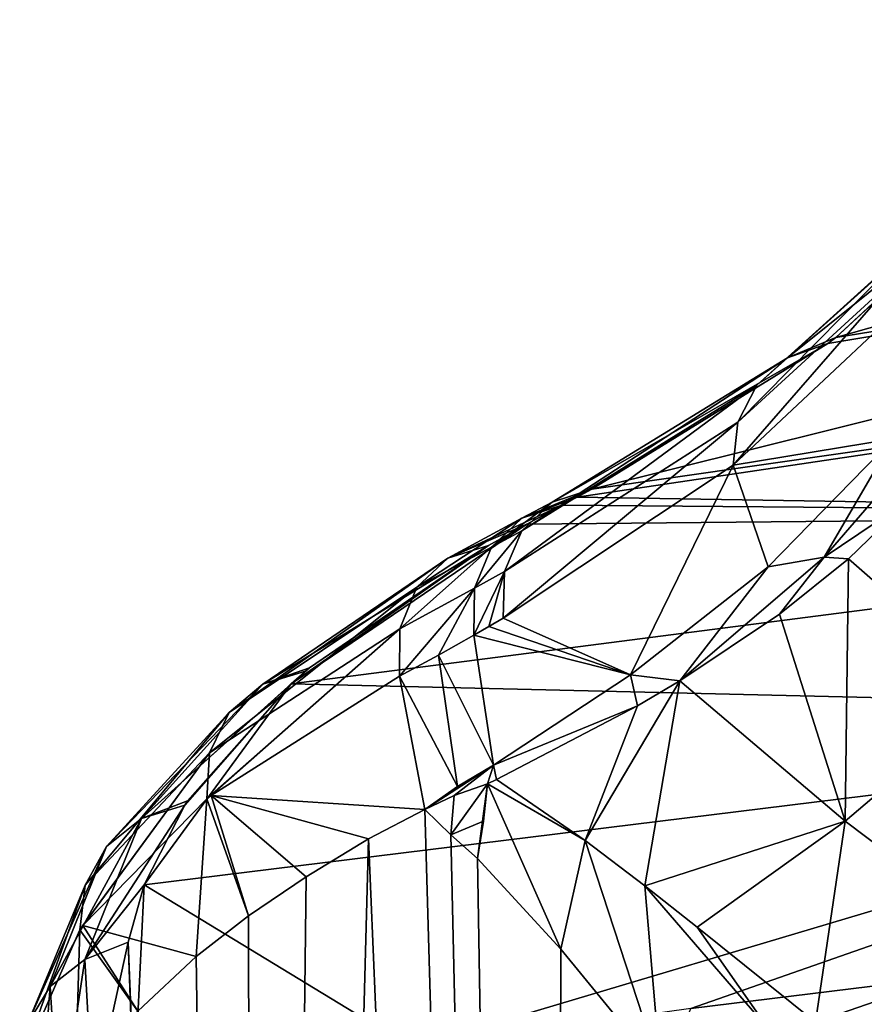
# Model space of a CAD drawing. Header units: millimetres. Extents: x -146 to 149, y -375 to 194.
# Tile 31 of 41: x 92 to 100, y 122 to 131. Entities that reach past the tile are written whole.
import ezdxf

# ---------------------------------------------------------------- set-up
doc = ezdxf.new("R2010")
doc.units = ezdxf.units.MM
doc.header["$LTSCALE"] = 309.490804
for name, color, linetype in [('18', 7, 'CONTINUOUS'), ('20', 7, 'CONTINUOUS'), ('21', 7, 'CONTINUOUS'), ('22', 7, 'CONTINUOUS'), ('26', 7, 'CONTINUOUS'), ('43', 7, 'CONTINUOUS'), ('44', 7, 'CONTINUOUS'), ('45', 7, 'CONTINUOUS'), ('55', 7, 'CONTINUOUS'), ('56', 7, 'CONTINUOUS'), ('67', 7, 'CONTINUOUS'), ('68', 7, 'CONTINUOUS'), ('92', 7, 'CONTINUOUS'), ('93', 7, 'CONTINUOUS'), ('94', 7, 'CONTINUOUS'), ('95', 7, 'CONTINUOUS')]:
    doc.layers.add(name, color=color, linetype=linetype)

msp = doc.modelspace()

# ---------------------------------------------------------------- linework, layer by layer
at = {"layer": '18', "color": 7, "linetype": 'CONTINUOUS', "true_color": 0xa2afbf}
for points in [[(95.1377, 123.4708, 27.9792), (96.8773, 82.2104, 27.1142), (95.6809, 123.7543, 28.9729), (95.1377, 123.4708, 27.9792)], [(95.6809, 123.7543, 28.9729), (96.8773, 82.2104, 27.1142), (95.9344, 123.5098, 29.3761), (95.6809, 123.7543, 28.9729)], [(95.9344, 123.5098, 29.3761), (96.8773, 82.2104, 27.1142), (96.1936, 123.2794, 29.7733), (95.9344, 123.5098, 29.3761)], [(94.0572, 82.7639, 22.606), (96.8773, 82.2104, 27.1142), (95.1377, 123.4708, 27.9792), (94.0572, 82.7639, 22.606)], [(94.5319, 123.1018, 26.7509), (94.0572, 82.7639, 22.606), (95.1377, 123.4708, 27.9792), (94.5319, 123.1018, 26.7509)], [(96.1936, 123.2794, 29.7733), (96.8773, 82.2104, 27.1142), (96.9974, 122.4007, 30.8946), (96.1936, 123.2794, 29.7733)], [(93.9767, 122.7233, 25.4829), (94.0572, 82.7639, 22.606), (94.5319, 123.1018, 26.7509), (93.9767, 122.7233, 25.4829)], [(93.4677, 122.3289, 24.1572), (94.0572, 82.7639, 22.606), (93.9767, 122.7233, 25.4829), (93.4677, 122.3289, 24.1572)], [(96.9974, 122.4007, 30.8946), (96.8773, 82.2104, 27.1142), (97.9642, 121.2234, 32.0722), (96.9974, 122.4007, 30.8946)], [(92.9047, 121.8021, 22.4186), (94.0572, 82.7639, 22.606), (93.4677, 122.3289, 24.1572), (92.9047, 121.8021, 22.4186)]]:
    msp.add_3dface(points, dxfattribs=at)
at = {"layer": '20', "color": 7, "linetype": 'CONTINUOUS', "true_color": 0xa2afbf}
for points in [[(101.2072, 129.7584, 40.1586), (110.5357, 131.4021, 39.7196), (99.6616, 128.3241, 34.8899), (101.2072, 129.7584, 40.1586)], [(99.6616, 128.3241, 34.8899), (110.5357, 131.4021, 39.7196), (109.7688, 129.9608, 34.4372), (99.6616, 128.3241, 34.8899)], [(99.5835, 128.266, 34.6796), (109.7688, 129.9608, 34.4372), (97.2996, 126.8561, 29.645), (99.5835, 128.266, 34.6796)], [(97.2996, 126.8561, 29.645), (109.7688, 129.9608, 34.4372), (108.5942, 128.4764, 29.1782), (97.2996, 126.8561, 29.645)], [(99.6616, 128.3241, 34.8899), (109.7688, 129.9608, 34.4372), (99.5835, 128.266, 34.6796), (99.6616, 128.3241, 34.8899)], [(101.1626, 129.7049, 39.9591), (101.2072, 129.7584, 40.1586), (99.6616, 128.3241, 34.8899), (101.1626, 129.7049, 39.9591)]]:
    msp.add_3dface(points, dxfattribs=at)
at = {"layer": '21', "color": 7, "linetype": 'CONTINUOUS', "true_color": 0xa2afbf}
for points in [[(97.2996, 126.8561, 29.645), (108.5942, 128.4764, 29.1782), (97.1558, 126.7794, 29.3748), (97.2996, 126.8561, 29.645)], [(97.1558, 126.7794, 29.3748), (108.5942, 128.4764, 29.1782), (107.1424, 126.6161, 22.8944), (97.1558, 126.7794, 29.3748)], [(97.0075, 126.7003, 29.1011), (97.1558, 126.7794, 29.3748), (107.1424, 126.6161, 22.8944), (97.0075, 126.7003, 29.1011)], [(96.6691, 126.5172, 28.4796), (97.0075, 126.7003, 29.1011), (107.1424, 126.6161, 22.8944), (96.6691, 126.5172, 28.4796)], [(94.3885, 124.9709, 23.403), (96.6691, 126.5172, 28.4796), (107.1424, 126.6161, 22.8944), (94.3885, 124.9709, 23.403)], [(94.3885, 124.9709, 23.403), (107.1424, 126.6161, 22.8944), (106.4349, 124.6875, 16.6245), (94.3885, 124.9709, 23.403)], [(96.2983, 126.3103, 27.7906), (96.6691, 126.5172, 28.4796), (94.3885, 124.9709, 23.403), (96.2983, 126.3103, 27.7906)], [(94.5666, 125.126, 23.9077), (96.2983, 126.3103, 27.7906), (94.3885, 124.9709, 23.403), (94.5666, 125.126, 23.9077)], [(94.5276, 125.0928, 23.7997), (94.5666, 125.126, 23.9077), (94.3885, 124.9709, 23.403), (94.5276, 125.0928, 23.7997)], [(93.3588, 123.7953, 19.6099), (94.3885, 124.9709, 23.403), (92.9664, 123.0258, 17.1624), (93.3588, 123.7953, 19.6099)], [(92.9664, 123.0258, 17.1624), (94.3885, 124.9709, 23.403), (106.4349, 124.6875, 16.6245), (92.9664, 123.0258, 17.1624)], [(93.3861, 123.8368, 19.7427), (94.3885, 124.9709, 23.403), (93.3588, 123.7953, 19.6099), (93.3861, 123.8368, 19.7427)], [(92.9664, 123.0258, 17.1624), (106.4349, 124.6875, 16.6245), (95.5592, 121.4472, 10.7936), (92.9664, 123.0258, 17.1624)], [(95.5592, 121.4472, 10.7936), (106.4349, 124.6875, 16.6245), (98.2564, 121.8261, 10.6706), (95.5592, 121.4472, 10.7936)], [(98.2564, 121.8261, 10.6706), (106.4349, 124.6875, 16.6245), (100.9604, 122.1608, 10.5619), (98.2564, 121.8261, 10.6706)], [(92.8096, 122.4686, 15.4077), (92.9664, 123.0258, 17.1624), (92.8697, 121.0241, 10.9309), (92.8096, 122.4686, 15.4077)], [(92.8697, 121.0241, 10.9309), (92.9664, 123.0258, 17.1624), (95.5592, 121.4472, 10.7936), (92.8697, 121.0241, 10.9309)], [(92.8633, 121.0483, 11.0052), (92.8096, 122.4686, 15.4077), (92.8697, 121.0241, 10.9309), (92.8633, 121.0483, 11.0052)]]:
    msp.add_3dface(points, dxfattribs=at)
at = {"layer": '22', "color": 7, "linetype": 'CONTINUOUS', "true_color": 0xa2afbf}
for points in [[(98.2564, 121.8261, 10.6706), (100.9604, 122.1608, 10.5619), (97.456, 119.7755, 5.3231), (98.2564, 121.8261, 10.6706)], [(97.456, 119.7755, 5.3231), (100.9604, 122.1608, 10.5619), (100.0889, 119.4162, 3.3964), (97.456, 119.7755, 5.3231)]]:
    msp.add_3dface(points, dxfattribs=at)
at = {"layer": '26', "color": 7, "linetype": 'CONTINUOUS', "true_color": 0xa2afbf}
for points in [[(101.2396, 124.9061, 40.323), (100.378, 126.7564, 40.7723), (99.7849, 126.1814, 38.5388), (101.2396, 124.9061, 40.323)], [(99.7503, 123.6403, 36.0619), (99.7849, 126.1814, 38.5388), (99.1169, 125.6469, 36.4678), (99.7503, 123.6403, 36.0619)], [(99.7503, 123.6403, 36.0619), (101.2396, 124.9061, 40.323), (99.7849, 126.1814, 38.5388), (99.7503, 123.6403, 36.0619)], [(98.1513, 125.0009, 33.9572), (99.7503, 123.6403, 36.0619), (99.1169, 125.6469, 36.4678), (98.1513, 125.0009, 33.9572)], [(97.2342, 123.4521, 31.4971), (97.8124, 123.0147, 32.2911), (98.1513, 125.0009, 33.9572), (97.2342, 123.4521, 31.4971)], [(97.7402, 124.7577, 33.0094), (97.2342, 123.4521, 31.4971), (98.1513, 125.0009, 33.9572), (97.7402, 124.7577, 33.0094)], [(98.1513, 125.0009, 33.9572), (97.8124, 123.0147, 32.2911), (99.7503, 123.6403, 36.0619), (98.1513, 125.0009, 33.9572)], [(99.7503, 123.6403, 36.0619), (101.4284, 122.3746, 37.8602), (101.2396, 124.9061, 40.323), (99.7503, 123.6403, 36.0619)], [(96.3756, 124.0446, 30.2244), (97.2342, 123.4521, 31.4971), (97.7402, 124.7577, 33.0094), (96.3756, 124.0446, 30.2244)], [(96.2878, 124.0025, 30.0605), (97.2342, 123.4521, 31.4971), (96.3756, 124.0446, 30.2244), (96.2878, 124.0025, 30.0605)], [(97.8124, 123.0147, 32.2911), (98.318, 122.613, 32.9407), (99.7503, 123.6403, 36.0619), (97.8124, 123.0147, 32.2911)], [(98.318, 122.613, 32.9407), (99.4647, 121.6931, 34.2773), (99.7503, 123.6403, 36.0619), (98.318, 122.613, 32.9407)], [(99.7503, 123.6403, 36.0619), (99.4647, 121.6931, 34.2773), (101.4284, 122.3746, 37.8602), (99.7503, 123.6403, 36.0619)], [(99.4647, 121.6931, 34.2773), (100.8772, 120.5969, 35.6951), (101.4284, 122.3746, 37.8602), (99.4647, 121.6931, 34.2773)]]:
    msp.add_3dface(points, dxfattribs=at)
at = {"layer": '43', "color": 7, "linetype": 'CONTINUOUS', "true_color": 0xa2afbf}
for points in [[(93.6125, 123.8881, 24.6413), (95.6809, 123.7543, 28.9729), (95.4367, 125.0438, 28.6485), (93.6125, 123.8881, 24.6413)], [(92.3707, 122.6305, 20.3339), (93.4677, 122.3289, 24.1572), (93.5715, 123.8558, 24.5297), (92.3707, 122.6305, 20.3339)], [(93.4677, 122.3289, 24.1572), (93.9767, 122.7233, 25.4829), (93.5715, 123.8558, 24.5297), (93.4677, 122.3289, 24.1572)], [(93.5715, 123.8558, 24.5297), (93.9767, 122.7233, 25.4829), (93.6125, 123.8881, 24.6413), (93.5715, 123.8558, 24.5297)], [(93.9767, 122.7233, 25.4829), (94.5319, 123.1018, 26.7509), (93.6125, 123.8881, 24.6413), (93.9767, 122.7233, 25.4829)], [(94.5319, 123.1018, 26.7509), (95.1377, 123.4708, 27.9792), (93.6125, 123.8881, 24.6413), (94.5319, 123.1018, 26.7509)], [(95.1377, 123.4708, 27.9792), (95.6809, 123.7543, 28.9729), (93.6125, 123.8881, 24.6413), (95.1377, 123.4708, 27.9792)], [(92.3421, 122.59, 20.1964), (92.9047, 121.8021, 22.4186), (92.3707, 122.6305, 20.3339), (92.3421, 122.59, 20.1964)], [(92.9047, 121.8021, 22.4186), (93.4677, 122.3289, 24.1572), (92.3707, 122.6305, 20.3339), (92.9047, 121.8021, 22.4186)], [(91.7601, 121.2658, 15.7475), (92.2966, 121.0545, 19.9564), (92.3421, 122.59, 20.1964), (91.7601, 121.2658, 15.7475)], [(92.2966, 121.0545, 19.9564), (92.9047, 121.8021, 22.4186), (92.3421, 122.59, 20.1964), (92.2966, 121.0545, 19.9564)]]:
    msp.add_3dface(points, dxfattribs=at)
at = {"layer": '44', "color": 7, "linetype": 'CONTINUOUS', "true_color": 0xa2afbf}
for points in [[(96.3468, 124.1823, 30.1993), (96.1568, 125.4426, 29.9491), (95.8142, 125.248, 29.334), (96.3468, 124.1823, 30.1993)], [(95.4367, 125.0438, 28.6485), (95.9999, 123.9758, 29.5512), (95.8142, 125.248, 29.334), (95.4367, 125.0438, 28.6485)], [(95.9999, 123.9758, 29.5512), (96.3468, 124.1823, 30.1993), (95.8142, 125.248, 29.334), (95.9999, 123.9758, 29.5512)], [(95.4367, 125.0438, 28.6485), (95.6809, 123.7543, 28.9729), (95.9999, 123.9758, 29.5512), (95.4367, 125.0438, 28.6485)]]:
    msp.add_3dface(points, dxfattribs=at)
at = {"layer": '45', "color": 7, "linetype": 'CONTINUOUS', "true_color": 0xa2afbf}
for points in [[(100.2225, 128.5469, 40.4452), (98.6666, 127.0872, 35.32), (100.2179, 127.3421, 40.6465), (100.2225, 128.5469, 40.4452)], [(100.2179, 127.3421, 40.6465), (98.6666, 127.0872, 35.32), (99.0056, 126.1041, 36.3771), (100.2179, 127.3421, 40.6465)], [(98.6666, 127.0872, 35.32), (96.4414, 125.6078, 30.4656), (97.6728, 125.0592, 32.9527), (98.6666, 127.0872, 35.32)], [(99.0056, 126.1041, 36.3771), (98.6666, 127.0872, 35.32), (97.6728, 125.0592, 32.9527), (99.0056, 126.1041, 36.3771)], [(96.4414, 125.6078, 30.4656), (96.3012, 125.5265, 30.209), (97.6728, 125.0592, 32.9527), (96.4414, 125.6078, 30.4656)], [(96.3012, 125.5265, 30.209), (96.1568, 125.4426, 29.9491), (97.6728, 125.0592, 32.9527), (96.3012, 125.5265, 30.209)], [(96.1568, 125.4426, 29.9491), (96.3468, 124.1823, 30.1993), (97.6728, 125.0592, 32.9527), (96.1568, 125.4426, 29.9491)]]:
    msp.add_3dface(points, dxfattribs=at)
at = {"layer": '55', "color": 7, "linetype": 'CONTINUOUS', "true_color": 0xa2afbf}
for points in [[(100.2179, 127.3421, 40.6465), (99.0056, 126.1041, 36.3771), (99.5485, 126.1963, 37.9479), (100.2179, 127.3421, 40.6465)], [(99.5485, 126.1963, 37.9479), (100.378, 126.7564, 40.7723), (100.5415, 127.3461, 41.9932), (99.5485, 126.1963, 37.9479)], [(100.2179, 127.3421, 40.6465), (99.5485, 126.1963, 37.9479), (100.5415, 127.3461, 41.9932), (100.2179, 127.3421, 40.6465)], [(99.7849, 126.1814, 38.5388), (100.378, 126.7564, 40.7723), (99.5485, 126.1963, 37.9479), (99.7849, 126.1814, 38.5388)], [(99.0056, 126.1041, 36.3771), (98.1513, 125.0009, 33.9572), (99.5485, 126.1963, 37.9479), (99.0056, 126.1041, 36.3771)], [(98.1513, 125.0009, 33.9572), (99.1169, 125.6469, 36.4678), (99.5485, 126.1963, 37.9479), (98.1513, 125.0009, 33.9572)], [(99.1169, 125.6469, 36.4678), (99.7849, 126.1814, 38.5388), (99.5485, 126.1963, 37.9479), (99.1169, 125.6469, 36.4678)], [(98.1513, 125.0009, 33.9572), (99.0056, 126.1041, 36.3771), (97.6728, 125.0592, 32.9527), (98.1513, 125.0009, 33.9572)], [(96.3468, 124.1823, 30.1993), (97.7402, 124.7577, 33.0094), (97.6728, 125.0592, 32.9527), (96.3468, 124.1823, 30.1993)], [(97.7402, 124.7577, 33.0094), (98.1513, 125.0009, 33.9572), (97.6728, 125.0592, 32.9527), (97.7402, 124.7577, 33.0094)], [(96.3756, 124.0446, 30.2244), (97.7402, 124.7577, 33.0094), (96.3468, 124.1823, 30.1993), (96.3756, 124.0446, 30.2244)]]:
    msp.add_3dface(points, dxfattribs=at)
at = {"layer": '56', "color": 7, "linetype": 'CONTINUOUS', "true_color": 0xa2afbf}
for points in [[(95.9999, 123.9758, 29.5512), (95.6809, 123.7543, 28.9729), (96.3468, 124.1823, 30.1993), (95.9999, 123.9758, 29.5512)], [(96.3468, 124.1823, 30.1993), (95.6809, 123.7543, 28.9729), (95.9678, 123.8894, 29.483), (96.3468, 124.1823, 30.1993)], [(96.2878, 124.0025, 30.0605), (96.3468, 124.1823, 30.1993), (95.9678, 123.8894, 29.483), (96.2878, 124.0025, 30.0605)], [(96.2878, 124.0025, 30.0605), (96.3756, 124.0446, 30.2244), (96.3468, 124.1823, 30.1993), (96.2878, 124.0025, 30.0605)]]:
    msp.add_3dface(points, dxfattribs=at)
at = {"layer": '67', "color": 7, "linetype": 'CONTINUOUS', "true_color": 0xa2afbf}
for points in [[(95.9344, 123.5098, 29.3761), (96.2878, 124.0025, 30.0605), (95.9678, 123.8894, 29.483), (95.9344, 123.5098, 29.3761)], [(96.2878, 124.0025, 30.0605), (95.9344, 123.5098, 29.3761), (96.2494, 123.6419, 29.9117), (96.2878, 124.0025, 30.0605)], [(95.6809, 123.7543, 28.9729), (95.9344, 123.5098, 29.3761), (95.9678, 123.8894, 29.483), (95.6809, 123.7543, 28.9729)], [(95.9344, 123.5098, 29.3761), (96.1936, 123.2794, 29.7733), (96.2494, 123.6419, 29.9117), (95.9344, 123.5098, 29.3761)]]:
    msp.add_3dface(points, dxfattribs=at)
at = {"layer": '68', "color": 7, "linetype": 'CONTINUOUS', "true_color": 0xa2afbf}
for points in [[(96.1936, 123.2794, 29.7733), (96.9974, 122.4007, 30.8946), (96.2878, 124.0025, 30.0605), (96.1936, 123.2794, 29.7733)], [(96.1936, 123.2794, 29.7733), (96.2878, 124.0025, 30.0605), (96.2494, 123.6419, 29.9117), (96.1936, 123.2794, 29.7733)], [(96.9974, 122.4007, 30.8946), (97.2342, 123.4521, 31.4971), (96.2878, 124.0025, 30.0605), (96.9974, 122.4007, 30.8946)], [(96.9974, 122.4007, 30.8946), (97.9642, 121.2234, 32.0722), (97.2342, 123.4521, 31.4971), (96.9974, 122.4007, 30.8946)], [(97.9642, 121.2234, 32.0722), (97.8124, 123.0147, 32.2911), (97.2342, 123.4521, 31.4971), (97.9642, 121.2234, 32.0722)], [(97.8124, 123.0147, 32.2911), (97.9642, 121.2234, 32.0722), (99.0198, 121.6156, 33.5813), (97.8124, 123.0147, 32.2911)], [(98.318, 122.613, 32.9407), (97.8124, 123.0147, 32.2911), (99.0198, 121.6156, 33.5813), (98.318, 122.613, 32.9407)], [(99.4647, 121.6931, 34.2773), (98.318, 122.613, 32.9407), (99.0198, 121.6156, 33.5813), (99.4647, 121.6931, 34.2773)]]:
    msp.add_3dface(points, dxfattribs=at)
at = {"layer": '92', "color": 7, "linetype": 'CONTINUOUS', "true_color": 0xa2afbf}
for points in [[(96.2983, 126.3103, 27.7906), (94.5666, 125.126, 23.9077), (94.1128, 124.9683, 23.988), (96.2983, 126.3103, 27.7906)], [(96.2983, 126.3103, 27.7906), (94.1128, 124.9683, 23.988), (95.9055, 126.1879, 28.0427), (96.2983, 126.3103, 27.7906)], [(94.1128, 124.9683, 23.988), (93.7881, 124.6923, 24.1915), (95.9055, 126.1879, 28.0427), (94.1128, 124.9683, 23.988)], [(95.9055, 126.1879, 28.0427), (93.7881, 124.6923, 24.1915), (95.605, 125.9055, 28.2933), (95.9055, 126.1879, 28.0427)], [(93.7881, 124.6923, 24.1915), (93.5987, 124.3032, 24.3805), (95.605, 125.9055, 28.2933), (93.7881, 124.6923, 24.1915)], [(95.605, 125.9055, 28.2933), (93.5987, 124.3032, 24.3805), (95.4407, 125.5046, 28.5056), (95.605, 125.9055, 28.2933)], [(93.5715, 123.8558, 24.5297), (93.6125, 123.8881, 24.6413), (95.4407, 125.5046, 28.5056), (93.5715, 123.8558, 24.5297)], [(93.5987, 124.3032, 24.3805), (93.5715, 123.8558, 24.5297), (95.4407, 125.5046, 28.5056), (93.5987, 124.3032, 24.3805)], [(93.6125, 123.8881, 24.6413), (95.4367, 125.0438, 28.6485), (95.4407, 125.5046, 28.5056), (93.6125, 123.8881, 24.6413)], [(94.5666, 125.126, 23.9077), (94.5276, 125.0928, 23.7997), (94.1128, 124.9683, 23.988), (94.5666, 125.126, 23.9077)], [(94.5276, 125.0928, 23.7997), (94.3885, 124.9709, 23.403), (92.9381, 123.666, 19.7358), (94.5276, 125.0928, 23.7997)], [(94.1128, 124.9683, 23.988), (94.5276, 125.0928, 23.7997), (92.9381, 123.666, 19.7358), (94.1128, 124.9683, 23.988)], [(93.7881, 124.6923, 24.1915), (94.1128, 124.9683, 23.988), (92.6017, 123.3961, 19.8895), (93.7881, 124.6923, 24.1915)], [(92.6017, 123.3961, 19.8895), (94.1128, 124.9683, 23.988), (92.9381, 123.666, 19.7358), (92.6017, 123.3961, 19.8895)], [(94.3885, 124.9709, 23.403), (93.3861, 123.8368, 19.7427), (92.9381, 123.666, 19.7358), (94.3885, 124.9709, 23.403)], [(93.5987, 124.3032, 24.3805), (93.7881, 124.6923, 24.1915), (92.3938, 123.0209, 20.0497), (93.5987, 124.3032, 24.3805)], [(92.3938, 123.0209, 20.0497), (93.7881, 124.6923, 24.1915), (92.6017, 123.3961, 19.8895), (92.3938, 123.0209, 20.0497)], [(92.3421, 122.59, 20.1964), (92.3707, 122.6305, 20.3339), (93.5987, 124.3032, 24.3805), (92.3421, 122.59, 20.1964)], [(92.3421, 122.59, 20.1964), (93.5987, 124.3032, 24.3805), (92.3938, 123.0209, 20.0497), (92.3421, 122.59, 20.1964)], [(92.3707, 122.6305, 20.3339), (93.5715, 123.8558, 24.5297), (93.5987, 124.3032, 24.3805), (92.3707, 122.6305, 20.3339)], [(93.3588, 123.7953, 19.6099), (92.9664, 123.0258, 17.1624), (92.3905, 122.3024, 15.3799), (93.3588, 123.7953, 19.6099)], [(92.9381, 123.666, 19.7358), (93.3588, 123.7953, 19.6099), (92.3905, 122.3024, 15.3799), (92.9381, 123.666, 19.7358)], [(93.3861, 123.8368, 19.7427), (93.3588, 123.7953, 19.6099), (92.9381, 123.666, 19.7358), (93.3861, 123.8368, 19.7427)], [(92.6017, 123.3961, 19.8895), (92.9381, 123.666, 19.7358), (92.0536, 122.0383, 15.4836), (92.6017, 123.3961, 19.8895)], [(92.0536, 122.0383, 15.4836), (92.9381, 123.666, 19.7358), (92.3905, 122.3024, 15.3799), (92.0536, 122.0383, 15.4836)], [(92.3938, 123.0209, 20.0497), (92.6017, 123.3961, 19.8895), (91.8346, 121.6781, 15.6113), (92.3938, 123.0209, 20.0497)], [(91.8346, 121.6781, 15.6113), (92.6017, 123.3961, 19.8895), (92.0536, 122.0383, 15.4836), (91.8346, 121.6781, 15.6113)], [(91.7601, 121.2658, 15.7475), (92.3938, 123.0209, 20.0497), (91.8346, 121.6781, 15.6113), (91.7601, 121.2658, 15.7475)], [(91.7601, 121.2658, 15.7475), (92.3421, 122.59, 20.1964), (92.3938, 123.0209, 20.0497), (91.7601, 121.2658, 15.7475)], [(92.9664, 123.0258, 17.1624), (92.8096, 122.4686, 15.4077), (92.3905, 122.3024, 15.3799), (92.9664, 123.0258, 17.1624)], [(92.8096, 122.4686, 15.4077), (92.4683, 120.9047, 11.0179), (92.3905, 122.3024, 15.3799), (92.8096, 122.4686, 15.4077)], [(92.8096, 122.4686, 15.4077), (92.8633, 121.0483, 11.0052), (92.4683, 120.9047, 11.0179), (92.8096, 122.4686, 15.4077)], [(92.1413, 120.6465, 11.074), (92.0536, 122.0383, 15.4836), (92.3905, 122.3024, 15.3799), (92.1413, 120.6465, 11.074)], [(92.4683, 120.9047, 11.0179), (92.1413, 120.6465, 11.074), (92.3905, 122.3024, 15.3799), (92.4683, 120.9047, 11.0179)], [(91.9187, 120.3022, 11.167), (91.8346, 121.6781, 15.6113), (92.0536, 122.0383, 15.4836), (91.9187, 120.3022, 11.167)], [(92.1413, 120.6465, 11.074), (91.9187, 120.3022, 11.167), (92.0536, 122.0383, 15.4836), (92.1413, 120.6465, 11.074)]]:
    msp.add_3dface(points, dxfattribs=at)
at = {"layer": '93', "color": 7, "linetype": 'CONTINUOUS', "true_color": 0xa2afbf}
for points in [[(97.0075, 126.7003, 29.1011), (96.6691, 126.5172, 28.4796), (95.9055, 126.1879, 28.0427), (97.0075, 126.7003, 29.1011)], [(97.0075, 126.7003, 29.1011), (95.9055, 126.1879, 28.0427), (96.6226, 126.5761, 29.3538), (97.0075, 126.7003, 29.1011)], [(95.9055, 126.1879, 28.0427), (95.605, 125.9055, 28.2933), (96.6226, 126.5761, 29.3538), (95.9055, 126.1879, 28.0427)], [(96.6226, 126.5761, 29.3538), (95.605, 125.9055, 28.2933), (96.3276, 126.2956, 29.6021), (96.6226, 126.5761, 29.3538)], [(96.6691, 126.5172, 28.4796), (96.2983, 126.3103, 27.7906), (95.9055, 126.1879, 28.0427), (96.6691, 126.5172, 28.4796)], [(95.605, 125.9055, 28.2933), (95.4407, 125.5046, 28.5056), (96.3276, 126.2956, 29.6021), (95.605, 125.9055, 28.2933)], [(96.3276, 126.2956, 29.6021), (95.4407, 125.5046, 28.5056), (96.1646, 125.8988, 29.8105), (96.3276, 126.2956, 29.6021)], [(95.4367, 125.0438, 28.6485), (95.8142, 125.248, 29.334), (96.1646, 125.8988, 29.8105), (95.4367, 125.0438, 28.6485)], [(95.4407, 125.5046, 28.5056), (95.4367, 125.0438, 28.6485), (96.1646, 125.8988, 29.8105), (95.4407, 125.5046, 28.5056)], [(95.8142, 125.248, 29.334), (96.1568, 125.4426, 29.9491), (96.1646, 125.8988, 29.8105), (95.8142, 125.248, 29.334)]]:
    msp.add_3dface(points, dxfattribs=at)
at = {"layer": '94', "color": 7, "linetype": 'CONTINUOUS', "true_color": 0xa2afbf}
for points in [[(97.2996, 126.8561, 29.645), (97.1558, 126.7794, 29.3748), (96.6226, 126.5761, 29.3538), (97.2996, 126.8561, 29.645)], [(97.2996, 126.8561, 29.645), (96.6226, 126.5761, 29.3538), (96.9164, 126.7301, 29.8888), (97.2996, 126.8561, 29.645)], [(96.6226, 126.5761, 29.3538), (96.3276, 126.2956, 29.6021), (96.9164, 126.7301, 29.8888), (96.6226, 126.5761, 29.3538)], [(96.9164, 126.7301, 29.8888), (96.3276, 126.2956, 29.6021), (96.6211, 126.4514, 30.1283), (96.9164, 126.7301, 29.8888)], [(97.1558, 126.7794, 29.3748), (97.0075, 126.7003, 29.1011), (96.6226, 126.5761, 29.3538), (97.1558, 126.7794, 29.3748)], [(96.3276, 126.2956, 29.6021), (96.1646, 125.8988, 29.8105), (96.6211, 126.4514, 30.1283), (96.3276, 126.2956, 29.6021)], [(96.6211, 126.4514, 30.1283), (96.1646, 125.8988, 29.8105), (96.455, 126.0591, 30.3299), (96.6211, 126.4514, 30.1283)], [(96.1568, 125.4426, 29.9491), (96.3012, 125.5265, 30.209), (96.455, 126.0591, 30.3299), (96.1568, 125.4426, 29.9491)], [(96.1646, 125.8988, 29.8105), (96.1568, 125.4426, 29.9491), (96.455, 126.0591, 30.3299), (96.1646, 125.8988, 29.8105)], [(96.3012, 125.5265, 30.209), (96.4414, 125.6078, 30.4656), (96.455, 126.0591, 30.3299), (96.3012, 125.5265, 30.209)]]:
    msp.add_3dface(points, dxfattribs=at)
at = {"layer": '95', "color": 7, "linetype": 'CONTINUOUS', "true_color": 0xa2afbf}
for points in [[(101.1626, 129.7049, 39.9591), (99.6616, 128.3241, 34.8899), (99.1949, 128.1267, 34.8316), (101.1626, 129.7049, 39.9591)], [(100.7777, 129.5534, 40.0464), (101.1626, 129.7049, 39.9591), (99.1949, 128.1267, 34.8316), (100.7777, 129.5534, 40.0464)], [(100.4764, 129.2939, 40.1855), (100.7777, 129.5534, 40.0464), (98.8958, 127.8645, 35.0177), (100.4764, 129.2939, 40.1855)], [(98.8958, 127.8645, 35.0177), (100.7777, 129.5534, 40.0464), (99.1949, 128.1267, 34.8316), (98.8958, 127.8645, 35.0177)], [(100.2842, 128.9454, 40.3234), (100.4764, 129.2939, 40.1855), (98.7123, 127.5034, 35.1874), (100.2842, 128.9454, 40.3234)], [(98.7123, 127.5034, 35.1874), (100.4764, 129.2939, 40.1855), (98.8958, 127.8645, 35.0177), (98.7123, 127.5034, 35.1874)], [(98.6666, 127.0872, 35.32), (100.2225, 128.5469, 40.4452), (100.2842, 128.9454, 40.3234), (98.6666, 127.0872, 35.32)], [(98.6666, 127.0872, 35.32), (100.2842, 128.9454, 40.3234), (98.7123, 127.5034, 35.1874), (98.6666, 127.0872, 35.32)], [(99.5835, 128.266, 34.6796), (97.2996, 126.8561, 29.645), (96.9164, 126.7301, 29.8888), (99.5835, 128.266, 34.6796)], [(99.5835, 128.266, 34.6796), (96.9164, 126.7301, 29.8888), (99.1949, 128.1267, 34.8316), (99.5835, 128.266, 34.6796)], [(99.6616, 128.3241, 34.8899), (99.5835, 128.266, 34.6796), (99.1949, 128.1267, 34.8316), (99.6616, 128.3241, 34.8899)], [(96.9164, 126.7301, 29.8888), (96.6211, 126.4514, 30.1283), (99.1949, 128.1267, 34.8316), (96.9164, 126.7301, 29.8888)], [(96.6211, 126.4514, 30.1283), (98.8958, 127.8645, 35.0177), (99.1949, 128.1267, 34.8316), (96.6211, 126.4514, 30.1283)], [(96.6211, 126.4514, 30.1283), (96.455, 126.0591, 30.3299), (98.8958, 127.8645, 35.0177), (96.6211, 126.4514, 30.1283)], [(96.455, 126.0591, 30.3299), (98.7123, 127.5034, 35.1874), (98.8958, 127.8645, 35.0177), (96.455, 126.0591, 30.3299)], [(96.4414, 125.6078, 30.4656), (98.6666, 127.0872, 35.32), (98.7123, 127.5034, 35.1874), (96.4414, 125.6078, 30.4656)], [(96.455, 126.0591, 30.3299), (96.4414, 125.6078, 30.4656), (98.7123, 127.5034, 35.1874), (96.455, 126.0591, 30.3299)]]:
    msp.add_3dface(points, dxfattribs=at)

doc.saveas('drawing.dxf')
